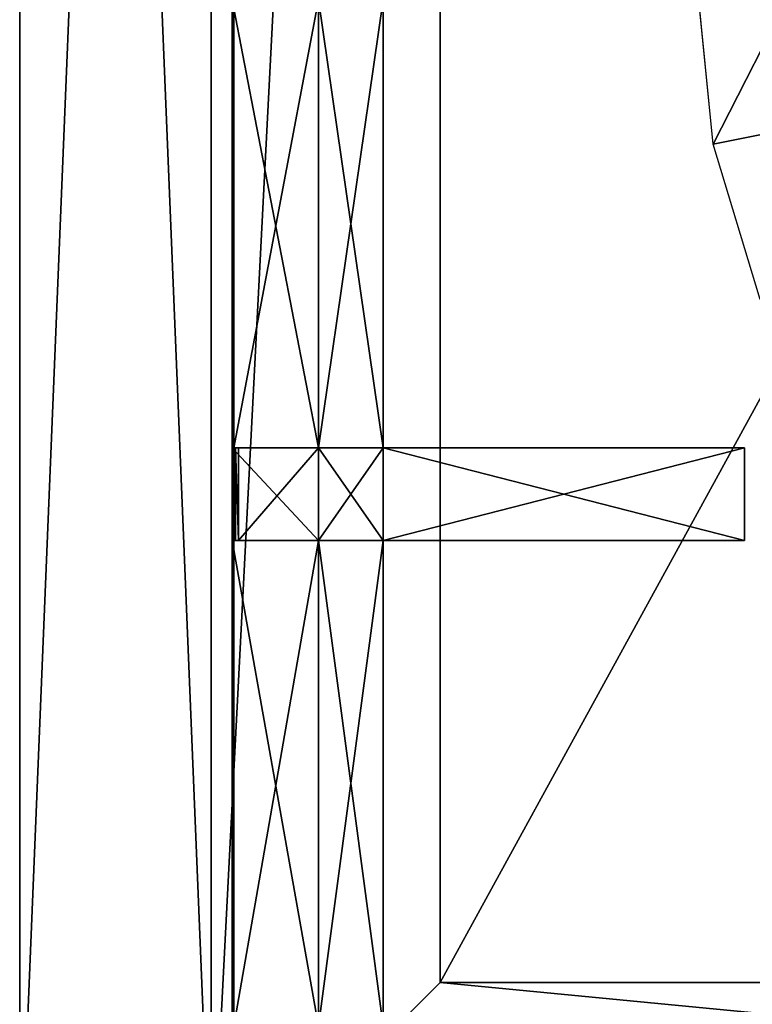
# Model space of a CAD drawing. Extents: x 0 to 35.8, y 0 to 27.5.
# Tile 40 of 256: x 0 to 3.2, y 4.6 to 8.9. Entities that reach past the tile are written whole.
import ezdxf

# ---------------------------------------------------------------- set-up
doc = ezdxf.new("R2010")
doc.units = 0
doc.header["$MEASUREMENT"] = 0
doc.layers.get('0').update_dxf_attribs({"color": 13, "linetype": 'CONTINUOUS'})
for name, color, linetype in [('GAS_ELEMENTS_7', 254, 'CONTINUOUS'), ('GRATE_-_1', 250, 'CONTINUOUS'), ('RGM8058UC_-_BODY', 252, 'CONTINUOUS')]:
    doc.layers.add(name, color=color, linetype=linetype)

# ---------------------------------------------------------------- blocks, each defined once
blk = doc.blocks.new('RGM8658UC_TRADECAD_V06_DXF')
at = {"layer": 'GAS_ELEMENTS_7', "color": 0}
for p, q in [((3.0277, 8.3381, 6.0313), (2.9582, 9.0438, 6.0313)), ((3.4494, 8.422, 6.1778), (3.0277, 8.3381, 6.0313)), ((3.4494, 8.422, 6.1778), (3.0277, 8.3381, 6.0313)), ((3.2335, 7.6595, 6.0313), (3.0277, 8.3381, 6.0313))]:
    blk.add_line(p, q, dxfattribs=at)
at = {"layer": 'GRATE_-_1', "color": 0}
for p, q in [((0.9276, 7.0113, 7.2783), (0.9276, 8.97, 7.2783)), ((0.9276, 7.0113, 7.2783), (0.9276, 8.97, 7.2783)), ((0.9347, 7.0113, 7.5334), (0.9347, 8.97, 7.5334)), ((0.9347, 7.0113, 7.5334), (0.9347, 8.97, 7.5334)), ((1.3043, 8.97, 7.5334), (1.3043, 7.0113, 7.5334)), ((1.3043, 7.0113, 7.0614), (1.3043, 8.97, 7.0614)), ((1.3043, 8.97, 7.2783), (1.3043, 7.0113, 7.2783)), ((1.3043, 8.97, 7.2783), (1.3043, 7.0113, 7.2783)), ((1.3043, 7.0113, 7.0614), (1.3043, 8.97, 7.0614)), ((1.3043, 8.97, 7.5334), (1.3043, 7.0113, 7.5334)), ((1.5877, 8.97, 7.0614), (1.5877, 7.0113, 7.0614)), ((1.5877, 7.0113, 7.5334), (1.5877, 8.97, 7.5334)), ((1.5877, 8.97, 7.0614), (1.5877, 7.0113, 7.0614)), ((1.5877, 7.0113, 7.5334), (1.5877, 8.97, 7.5334)), ((0.9347, 7.0113, 7.5334), (0.9276, 7.0113, 7.2783)), ((0.9276, 7.0113, 7.2783), (1.3043, 7.0113, 7.2783)), ((0.9276, 7.0113, 7.2783), (1.3043, 7.0113, 7.2783)), ((0.9276, 7.0113, 7.2783), (0.9276, 6.607, 7.2783)), ((0.9276, 7.0113, 7.2783), (0.9276, 6.607, 7.2783)), ((0.9347, 7.0113, 7.5334), (0.9276, 7.0113, 7.2783)), ((0.9347, 7.0113, 7.5334), (1.3043, 7.0113, 7.5334)), ((0.9427, 7.0113, 7.8865), (0.9347, 7.0113, 7.5334)), ((0.9347, 7.0113, 7.5334), (1.3043, 7.0113, 7.5334)), ((0.9427, 7.0113, 7.8865), (0.9347, 7.0113, 7.5334)), ((0.9347, 6.607, 7.5334), (0.9347, 7.0113, 7.5334)), ((0.9347, 6.607, 7.5334), (0.9347, 7.0113, 7.5334)), ((1.3043, 7.0113, 7.8865), (0.9427, 7.0113, 7.8865)), ((0.9427, 6.607, 7.8865), (0.9427, 7.0113, 7.8865)), ((0.9427, 7.0113, 7.8865), (0.9548, 7.0113, 8.2709)), ((0.9427, 6.607, 7.8865), (0.9427, 7.0113, 7.8865)), ((1.3043, 7.0113, 7.8865), (0.9427, 7.0113, 7.8865)), ((0.9427, 7.0113, 7.8865), (0.9548, 7.0113, 8.2709)), ((0.9548, 7.0113, 8.2709), (0.9548, 6.607, 8.2709)), ((0.9548, 7.0113, 8.2709), (1.3043, 7.0113, 8.2709)), ((0.9548, 7.0113, 8.2709), (0.9548, 6.607, 8.2709)), ((0.9548, 7.0113, 8.2709), (1.3043, 7.0113, 8.2709)), ((1.3043, 7.0113, 7.5334), (1.3043, 7.0113, 7.8865)), ((1.5877, 7.0113, 7.0614), (1.3043, 7.0113, 7.0614)), ((1.3043, 7.0113, 7.0614), (1.3043, 6.607, 7.0614)), ((1.3043, 7.0113, 7.2783), (1.3043, 7.0113, 7.0614)), ((1.3043, 7.0113, 8.2709), (1.3043, 6.607, 8.2709)), ((1.3043, 7.0113, 7.2783), (1.3043, 7.0113, 7.0614)), ((1.3043, 7.0113, 7.2783), (1.3043, 6.607, 7.2783)), ((1.3043, 7.0113, 7.0614), (1.3043, 6.607, 7.0614)), ((1.3043, 7.0113, 7.8865), (1.3043, 7.0113, 8.2709)), ((1.5877, 7.0113, 7.0614), (1.3043, 7.0113, 7.0614)), ((1.3043, 7.0113, 7.2783), (1.3043, 6.607, 7.2783)), ((1.3043, 7.0113, 7.8865), (1.3043, 7.0113, 8.2709)), ((1.3043, 7.0113, 7.8865), (1.5877, 7.0113, 7.8865)), ((1.5877, 7.0113, 8.2709), (1.3043, 7.0113, 8.2709)), ((1.3043, 7.0113, 7.5334), (1.3043, 7.0113, 7.8865)), ((1.3043, 7.0113, 7.5334), (1.5877, 7.0113, 7.5334)), ((1.3043, 7.0113, 7.8865), (1.5877, 7.0113, 7.8865)), ((1.3043, 7.0113, 8.2709), (1.3043, 6.607, 8.2709)), ((1.5877, 7.0113, 8.2709), (1.3043, 7.0113, 8.2709)), ((1.3043, 7.0113, 7.5334), (1.5877, 7.0113, 7.5334)), ((1.5877, 7.0113, 7.0614), (1.5877, 7.0113, 7.5334)), ((1.5877, 6.607, 7.0614), (1.5877, 7.0113, 7.0614)), ((1.5877, 6.607, 8.2709), (1.5877, 7.0113, 8.2709)), ((1.5877, 7.0113, 8.2709), (3.1645, 7.0113, 8.2709)), ((1.5877, 6.607, 7.5334), (1.5877, 7.0113, 7.5334)), ((1.5877, 7.0113, 7.0614), (1.5877, 7.0113, 7.5334)), ((1.5877, 6.607, 7.0614), (1.5877, 7.0113, 7.0614)), ((1.5877, 7.0113, 7.8865), (3.1645, 7.0113, 7.972)), ((1.5877, 7.0113, 8.2709), (3.1645, 7.0113, 8.2709)), ((1.5877, 7.0113, 8.2709), (1.5877, 7.0113, 7.8865)), ((1.5877, 6.607, 7.8865), (1.5877, 7.0113, 7.8865)), ((1.5877, 7.0113, 7.8865), (1.5877, 7.0113, 7.5334)), ((1.5877, 6.607, 7.5334), (1.5877, 7.0113, 7.5334)), ((1.5877, 7.0113, 7.8865), (3.1645, 7.0113, 7.972)), ((1.5877, 6.607, 7.8865), (1.5877, 7.0113, 7.8865)), ((1.5877, 7.0113, 8.2709), (1.5877, 7.0113, 7.8865)), ((1.5877, 7.0113, 7.8865), (1.5877, 7.0113, 7.5334)), ((1.5877, 6.607, 8.2709), (1.5877, 7.0113, 8.2709)), ((3.1645, 7.0113, 8.2709), (3.1645, 6.607, 8.2709)), ((3.1645, 7.0113, 7.972), (3.1645, 6.607, 7.972)), ((3.1645, 7.0113, 8.2709), (3.1645, 6.607, 8.2709)), ((3.1645, 7.0113, 8.2709), (3.1645, 7.0113, 7.972)), ((3.1645, 7.0113, 8.2709), (3.1645, 7.0113, 7.972)), ((3.1645, 7.0113, 7.972), (3.1645, 6.607, 7.972)), ((0.9276, 4.4852, 7.2783), (0.9276, 6.607, 7.2783)), ((0.9276, 6.607, 7.2783), (0.9347, 6.607, 7.5334)), ((1.3043, 6.607, 7.2783), (0.9276, 6.607, 7.2783)), ((0.9276, 4.4852, 7.2783), (0.9276, 6.607, 7.2783)), ((1.3043, 6.607, 7.2783), (0.9276, 6.607, 7.2783)), ((0.9276, 6.607, 7.2783), (0.9347, 6.607, 7.5334)), ((0.9347, 6.607, 7.5334), (0.9347, 4.4852, 7.5334)), ((0.9427, 6.607, 7.8865), (0.9347, 6.607, 7.5334)), ((0.9347, 6.607, 7.5334), (1.3043, 6.607, 7.5334)), ((0.9347, 6.607, 7.5334), (0.9347, 4.4852, 7.5334)), ((0.9347, 6.607, 7.5334), (1.3043, 6.607, 7.5334)), ((0.9427, 6.607, 7.8865), (0.9347, 6.607, 7.5334)), ((0.9548, 6.607, 8.2709), (0.9427, 6.607, 7.8865)), ((1.3043, 6.607, 7.8865), (0.9427, 6.607, 7.8865)), ((0.9548, 6.607, 8.2709), (0.9427, 6.607, 7.8865)), ((1.3043, 6.607, 7.8865), (0.9427, 6.607, 7.8865)), ((1.3043, 6.607, 8.2709), (0.9548, 6.607, 8.2709)), ((1.3043, 6.607, 8.2709), (0.9548, 6.607, 8.2709)), ((1.3043, 6.607, 7.0614), (1.5877, 6.607, 7.0614)), ((1.3043, 6.607, 7.5334), (1.3043, 6.607, 7.8865)), ((1.3043, 6.607, 7.8865), (1.5877, 6.607, 7.8865)), ((1.5877, 6.607, 7.5334), (1.3043, 6.607, 7.5334)), ((1.3043, 6.607, 7.2783), (1.3043, 6.607, 7.0614)), ((1.3043, 6.607, 8.2709), (1.3043, 6.607, 7.8865)), ((1.3043, 4.4852, 7.2783), (1.3043, 6.607, 7.2783)), ((1.3043, 6.607, 7.0614), (1.5877, 6.607, 7.0614)), ((1.3043, 6.607, 7.0614), (1.3043, 4.4852, 7.0614)), ((1.3043, 6.607, 7.5334), (1.3043, 4.4852, 7.5334)), ((1.3043, 6.607, 7.5334), (1.3043, 6.607, 7.8865)), ((1.3043, 6.607, 8.2709), (1.3043, 6.607, 7.8865)), ((1.3043, 6.607, 8.2709), (1.5877, 6.607, 8.2709)), ((1.3043, 6.607, 7.8865), (1.5877, 6.607, 7.8865)), ((1.3043, 4.4852, 7.2783), (1.3043, 6.607, 7.2783)), ((1.3043, 6.607, 7.0614), (1.3043, 4.4852, 7.0614)), ((1.3043, 6.607, 7.2783), (1.3043, 6.607, 7.0614)), ((1.3043, 6.607, 8.2709), (1.5877, 6.607, 8.2709)), ((1.3043, 6.607, 7.5334), (1.3043, 4.4852, 7.5334)), ((1.5877, 6.607, 7.5334), (1.3043, 6.607, 7.5334)), ((3.1645, 6.607, 8.2709), (1.5877, 6.607, 8.2709)), ((1.5877, 6.607, 7.8865), (1.5877, 6.607, 7.5334)), ((3.1645, 6.607, 7.972), (1.5877, 6.607, 7.8865)), ((1.5877, 6.607, 7.8865), (1.5877, 6.607, 8.2709)), ((3.1645, 6.607, 8.2709), (1.5877, 6.607, 8.2709)), ((1.5877, 6.607, 7.0614), (1.5877, 6.607, 7.5334)), ((1.5877, 6.607, 7.0614), (1.5877, 4.4852, 7.0614)), ((1.5877, 4.4852, 7.5334), (1.5877, 6.607, 7.5334)), ((1.5877, 6.607, 7.0614), (1.5877, 6.607, 7.5334)), ((1.5877, 6.607, 7.8865), (1.5877, 6.607, 7.5334)), ((3.1645, 6.607, 7.972), (1.5877, 6.607, 7.8865)), ((1.5877, 6.607, 7.0614), (1.5877, 4.4852, 7.0614)), ((1.5877, 6.607, 7.8865), (1.5877, 6.607, 8.2709)), ((1.5877, 4.4852, 7.5334), (1.5877, 6.607, 7.5334)), ((3.1645, 6.607, 8.2709), (3.1645, 6.607, 7.972)), ((3.1645, 6.607, 8.2709), (3.1645, 6.607, 7.972))]:
    blk.add_line(p, q, dxfattribs=at)
at = {"layer": 'RGM8058UC_-_BODY', "color": 0}
for p, q in [((0, 3.6756, 7.4867), (0, 24.0972, 7.4867)), ((0, 3.6756, 5.9479), (0, 24.0972, 5.9479)), ((0, 3.6756, 7.4867), (0, 24.0972, 7.4867)), ((0, 3.6756, 5.9479), (0, 24.0972, 5.9479)), ((0, 3.6756), (0, 24.0972)), ((0, 3.6756), (0, 24.0972)), ((0.8357, 24.0972, 7.4867), (0.8357, 3.6756, 7.4867)), ((0.8357, 3.6756), (0.8357, 24.0972)), ((0.8357, 24.0972, 7.4867), (0.8357, 3.6756, 7.4867)), ((0.8357, 24.0972, 6.7115), (0.8357, 3.6756, 6.7115)), ((0.8357, 24.0972, 6.7115), (0.8357, 3.6756, 6.7115)), ((0.8357, 3.6756), (0.8357, 24.0972)), ((1.8357, 4.6756, 6.7115), (1.8357, 23.0972, 6.7115)), ((1.8357, 23.0972, 6.032), (1.8357, 4.6756, 6.032)), ((1.8357, 4.6756, 6.7115), (1.8357, 23.0972, 6.7115)), ((1.8357, 23.0972, 6.032), (1.8357, 4.6756, 6.032)), ((1.8357, 4.6756, 6.7115), (0.8357, 3.6756, 6.7115)), ((1.8357, 4.6756, 6.7115), (0.8357, 3.6756, 6.7115)), ((12.2007, 4.6756, 6.7115), (1.8357, 4.6756, 6.7115)), ((1.8357, 4.6756, 6.7115), (1.8357, 4.6756, 6.032)), ((1.8357, 4.6756, 6.032), (11.9257, 4.6756, 6.032)), ((1.8357, 4.6756, 6.7115), (1.8357, 4.6756, 6.032)), ((12.2007, 4.6756, 6.7115), (1.8357, 4.6756, 6.7115)), ((1.8357, 4.6756, 6.032), (11.9257, 4.6756, 6.032))]:
    blk.add_line(p, q, dxfattribs=at)
at = {"layer": 'GAS_ELEMENTS_7', "color": 254}
mesh = blk.add_polyface(dxfattribs=at)
corners = [(3.3882, 9.0438, 6.1778), (3.0277, 8.3381, 6.0313), (2.9582, 9.0438, 6.0313), (3.4494, 8.422, 6.1778)]
mesh.append_faces([[corners[k] for k in face] for face in [(0, 1, 2), (1, 0, 3)]], dxfattribs={"vtx0": -1, "color": 254})
mesh = blk.add_polyface(dxfattribs=at)
corners = [(3.4494, 8.422, 6.1778), (3.2335, 7.6595, 6.0313), (3.0277, 8.3381, 6.0313), (3.6308, 7.8241, 6.1778)]
mesh.append_faces([[corners[k] for k in face] for face in [(0, 1, 2), (1, 0, 3)]], dxfattribs={"vtx0": -1, "color": 254})
at = {"layer": 'GRATE_-_1', "color": 250}
mesh = blk.add_polyface(dxfattribs=at)
corners = [(0.9276, 8.97, 7.2783), (0.9347, 7.0113, 7.5334), (0.9276, 7.0113, 7.2783), (0.9347, 8.97, 7.5334)]
mesh.append_faces([[corners[k] for k in face] for face in [(0, 1, 2), (1, 0, 3)]], dxfattribs={"vtx0": -1, "color": 250})
mesh = blk.add_polyface(dxfattribs=at)
corners = [(1.3043, 7.0113, 7.2783), (0.9276, 8.97, 7.2783), (0.9276, 7.0113, 7.2783), (1.3043, 8.97, 7.2783)]
mesh.append_faces([[corners[k] for k in face] for face in [(0, 1, 2), (1, 0, 3)]], dxfattribs={"vtx0": -1, "color": 250})
mesh = blk.add_polyface(dxfattribs=at)
corners = [(1.3043, 8.97, 7.5334), (0.9347, 7.0113, 7.5334), (0.9347, 8.97, 7.5334), (1.3043, 7.0113, 7.5334)]
mesh.append_faces([[corners[k] for k in face] for face in [(0, 1, 2), (1, 0, 3)]], dxfattribs={"vtx0": -1, "color": 250})
mesh = blk.add_polyface(dxfattribs=at)
corners = [(1.3043, 8.97, 7.0614), (1.3043, 7.0113, 7.2783), (1.3043, 7.0113, 7.0614), (1.3043, 8.97, 7.2783)]
mesh.append_faces([[corners[k] for k in face] for face in [(0, 1, 2), (1, 0, 3)]], dxfattribs={"vtx0": -1, "color": 250})
mesh = blk.add_polyface(dxfattribs=at)
corners = [(1.5877, 7.0113, 7.0614), (1.3043, 8.97, 7.0614), (1.3043, 7.0113, 7.0614), (1.5877, 8.97, 7.0614)]
mesh.append_faces([[corners[k] for k in face] for face in [(0, 1, 2), (1, 0, 3)]], dxfattribs={"vtx0": -1, "color": 250})
mesh = blk.add_polyface(dxfattribs=at)
corners = [(1.5877, 8.97, 7.5334), (1.3043, 7.0113, 7.5334), (1.3043, 8.97, 7.5334), (1.5877, 7.0113, 7.5334)]
mesh.append_faces([[corners[k] for k in face] for face in [(0, 1, 2), (1, 0, 3)]], dxfattribs={"vtx0": -1, "color": 250})
mesh = blk.add_polyface(dxfattribs=at)
corners = [(1.5877, 8.97, 7.5334), (1.5877, 7.0113, 7.0614), (1.5877, 7.0113, 7.5334), (1.5877, 8.97, 7.0614)]
mesh.append_faces([[corners[k] for k in face] for face in [(0, 1, 2), (1, 0, 3)]], dxfattribs={"vtx0": -1, "color": 250})
mesh = blk.add_polyface(dxfattribs=at)
corners = [(1.3043, 6.607, 7.2783), (0.9276, 7.0113, 7.2783), (0.9276, 6.607, 7.2783), (1.3043, 7.0113, 7.2783)]
mesh.append_faces([[corners[k] for k in face] for face in [(0, 1, 2), (1, 0, 3)]], dxfattribs={"vtx0": -1, "color": 250})
mesh = blk.add_polyface(dxfattribs=at)
corners = [(0.9276, 7.0113, 7.2783), (0.9347, 6.607, 7.5334), (0.9276, 6.607, 7.2783), (0.9347, 7.0113, 7.5334)]
mesh.append_faces([[corners[k] for k in face] for face in [(0, 1, 2), (1, 0, 3)]], dxfattribs={"vtx0": -1, "color": 250})
mesh = blk.add_polyface(dxfattribs=at)
corners = [(1.3043, 7.0113, 7.8865), (0.9347, 7.0113, 7.5334), (1.3043, 7.0113, 7.5334), (0.9427, 7.0113, 7.8865)]
mesh.append_faces([[corners[k] for k in face] for face in [(0, 1, 2), (1, 0, 3)]], dxfattribs={"vtx0": -1, "color": 250})
mesh = blk.add_polyface(dxfattribs=at)
corners = [(0.9347, 7.0113, 7.5334), (0.9427, 6.607, 7.8865), (0.9347, 6.607, 7.5334), (0.9427, 7.0113, 7.8865)]
mesh.append_faces([[corners[k] for k in face] for face in [(0, 1, 2), (1, 0, 3)]], dxfattribs={"vtx0": -1, "color": 250})
mesh = blk.add_polyface(dxfattribs=at)
corners = [(0.9427, 7.0113, 7.8865), (0.9548, 6.607, 8.2709), (0.9427, 6.607, 7.8865), (0.9548, 7.0113, 8.2709)]
mesh.append_faces([[corners[k] for k in face] for face in [(0, 1, 2), (1, 0, 3)]], dxfattribs={"vtx0": -1, "color": 250})
mesh = blk.add_polyface(dxfattribs=at)
corners = [(1.3043, 7.0113, 8.2709), (0.9427, 7.0113, 7.8865), (1.3043, 7.0113, 7.8865), (0.9548, 7.0113, 8.2709)]
mesh.append_faces([[corners[k] for k in face] for face in [(0, 1, 2), (1, 0, 3)]], dxfattribs={"vtx0": -1, "color": 250})
mesh = blk.add_polyface(dxfattribs=at)
corners = [(1.3043, 7.0113, 8.2709), (0.9548, 6.607, 8.2709), (0.9548, 7.0113, 8.2709), (1.3043, 6.607, 8.2709)]
mesh.append_faces([[corners[k] for k in face] for face in [(0, 1, 2), (1, 0, 3)]], dxfattribs={"vtx0": -1, "color": 250})
mesh = blk.add_polyface(dxfattribs=at)
corners = [(1.5877, 6.607, 7.0614), (1.3043, 7.0113, 7.0614), (1.3043, 6.607, 7.0614), (1.5877, 7.0113, 7.0614)]
mesh.append_faces([[corners[k] for k in face] for face in [(0, 1, 2), (1, 0, 3)]], dxfattribs={"vtx0": -1, "color": 250})
mesh = blk.add_polyface(dxfattribs=at)
corners = [(1.3043, 7.0113, 7.0614), (1.3043, 6.607, 7.2783), (1.3043, 6.607, 7.0614), (1.3043, 7.0113, 7.2783)]
mesh.append_faces([[corners[k] for k in face] for face in [(0, 1, 2), (1, 0, 3)]], dxfattribs={"vtx0": -1, "color": 250})
mesh = blk.add_polyface(dxfattribs=at)
corners = [(1.5877, 7.0113, 8.2709), (1.3043, 7.0113, 7.8865), (1.5877, 7.0113, 7.8865), (1.3043, 7.0113, 8.2709)]
mesh.append_faces([[corners[k] for k in face] for face in [(0, 1, 2), (1, 0, 3)]], dxfattribs={"vtx0": -1, "color": 250})
mesh = blk.add_polyface(dxfattribs=at)
corners = [(1.5877, 7.0113, 7.8865), (1.3043, 7.0113, 7.5334), (1.5877, 7.0113, 7.5334), (1.3043, 7.0113, 7.8865)]
mesh.append_faces([[corners[k] for k in face] for face in [(0, 1, 2), (1, 0, 3)]], dxfattribs={"vtx0": -1, "color": 250})
mesh = blk.add_polyface(dxfattribs=at)
corners = [(1.5877, 7.0113, 8.2709), (1.3043, 6.607, 8.2709), (1.3043, 7.0113, 8.2709), (1.5877, 6.607, 8.2709)]
mesh.append_faces([[corners[k] for k in face] for face in [(0, 1, 2), (1, 0, 3)]], dxfattribs={"vtx0": -1, "color": 250})
mesh = blk.add_polyface(dxfattribs=at)
corners = [(3.1645, 7.0113, 8.2709), (1.5877, 6.607, 8.2709), (1.5877, 7.0113, 8.2709), (3.1645, 6.607, 8.2709)]
mesh.append_faces([[corners[k] for k in face] for face in [(0, 1, 2), (1, 0, 3)]], dxfattribs={"vtx0": -1, "color": 250})
mesh = blk.add_polyface(dxfattribs=at)
corners = [(1.5877, 7.0113, 7.5334), (1.5877, 6.607, 7.0614), (1.5877, 6.607, 7.5334), (1.5877, 7.0113, 7.0614)]
mesh.append_faces([[corners[k] for k in face] for face in [(0, 1, 2), (1, 0, 3)]], dxfattribs={"vtx0": -1, "color": 250})
mesh = blk.add_polyface(dxfattribs=at)
corners = [(3.1645, 7.0113, 7.972), (1.5877, 7.0113, 8.2709), (1.5877, 7.0113, 7.8865), (3.1645, 7.0113, 8.2709)]
mesh.append_faces([[corners[k] for k in face] for face in [(0, 1, 2), (1, 0, 3)]], dxfattribs={"vtx0": -1, "color": 250})
mesh = blk.add_polyface(dxfattribs=at)
corners = [(1.5877, 7.0113, 7.8865), (1.5877, 6.607, 7.5334), (1.5877, 6.607, 7.8865), (1.5877, 7.0113, 7.5334)]
mesh.append_faces([[corners[k] for k in face] for face in [(0, 1, 2), (1, 0, 3)]], dxfattribs={"vtx0": -1, "color": 250})
mesh = blk.add_polyface(dxfattribs=at)
corners = [(3.1645, 6.607, 7.972), (1.5877, 7.0113, 7.8865), (1.5877, 6.607, 7.8865), (3.1645, 7.0113, 7.972)]
mesh.append_faces([[corners[k] for k in face] for face in [(0, 1, 2), (1, 0, 3)]], dxfattribs={"vtx0": -1, "color": 250})
mesh = blk.add_polyface(dxfattribs=at)
corners = [(3.1645, 7.0113, 8.2709), (3.1645, 6.607, 7.972), (3.1645, 6.607, 8.2709), (3.1645, 7.0113, 7.972)]
mesh.append_faces([[corners[k] for k in face] for face in [(0, 1, 2), (1, 0, 3)]], dxfattribs={"vtx0": -1, "color": 250})
mesh = blk.add_polyface(dxfattribs=at)
corners = [(0.9276, 6.607, 7.2783), (0.9347, 4.4852, 7.5334), (0.9276, 4.4852, 7.2783), (0.9347, 6.607, 7.5334)]
mesh.append_faces([[corners[k] for k in face] for face in [(0, 1, 2), (1, 0, 3)]], dxfattribs={"vtx0": -1, "color": 250})
mesh = blk.add_polyface(dxfattribs=at)
corners = [(1.3043, 4.4852, 7.2783), (0.9276, 6.607, 7.2783), (0.9276, 4.4852, 7.2783), (1.3043, 6.607, 7.2783)]
mesh.append_faces([[corners[k] for k in face] for face in [(0, 1, 2), (1, 0, 3)]], dxfattribs={"vtx0": -1, "color": 250})
mesh = blk.add_polyface(dxfattribs=at)
corners = [(1.3043, 6.607, 7.5334), (0.9347, 4.4852, 7.5334), (0.9347, 6.607, 7.5334), (1.3043, 4.4852, 7.5334)]
mesh.append_faces([[corners[k] for k in face] for face in [(0, 1, 2), (1, 0, 3)]], dxfattribs={"vtx0": -1, "color": 250})
mesh = blk.add_polyface(dxfattribs=at)
corners = [(0.9427, 6.607, 7.8865), (1.3043, 6.607, 7.5334), (0.9347, 6.607, 7.5334), (1.3043, 6.607, 7.8865)]
mesh.append_faces([[corners[k] for k in face] for face in [(0, 1, 2), (1, 0, 3)]], dxfattribs={"vtx0": -1, "color": 250})
mesh = blk.add_polyface(dxfattribs=at)
corners = [(0.9548, 6.607, 8.2709), (1.3043, 6.607, 7.8865), (0.9427, 6.607, 7.8865), (1.3043, 6.607, 8.2709)]
mesh.append_faces([[corners[k] for k in face] for face in [(0, 1, 2), (1, 0, 3)]], dxfattribs={"vtx0": -1, "color": 250})
mesh = blk.add_polyface(dxfattribs=at)
corners = [(1.3043, 6.607, 7.8865), (1.5877, 6.607, 7.5334), (1.3043, 6.607, 7.5334), (1.5877, 6.607, 7.8865)]
mesh.append_faces([[corners[k] for k in face] for face in [(0, 1, 2), (1, 0, 3)]], dxfattribs={"vtx0": -1, "color": 250})
mesh = blk.add_polyface(dxfattribs=at)
corners = [(1.5877, 4.4852, 7.0614), (1.3043, 6.607, 7.0614), (1.3043, 4.4852, 7.0614), (1.5877, 6.607, 7.0614)]
mesh.append_faces([[corners[k] for k in face] for face in [(0, 1, 2), (1, 0, 3)]], dxfattribs={"vtx0": -1, "color": 250})
mesh = blk.add_polyface(dxfattribs=at)
corners = [(1.3043, 6.607, 8.2709), (1.5877, 6.607, 7.8865), (1.3043, 6.607, 7.8865), (1.5877, 6.607, 8.2709)]
mesh.append_faces([[corners[k] for k in face] for face in [(0, 1, 2), (1, 0, 3)]], dxfattribs={"vtx0": -1, "color": 250})
mesh = blk.add_polyface(dxfattribs=at)
corners = [(1.3043, 6.607, 7.0614), (1.3043, 4.4852, 7.2783), (1.3043, 4.4852, 7.0614), (1.3043, 6.607, 7.2783)]
mesh.append_faces([[corners[k] for k in face] for face in [(0, 1, 2), (1, 0, 3)]], dxfattribs={"vtx0": -1, "color": 250})
mesh = blk.add_polyface(dxfattribs=at)
corners = [(1.5877, 6.607, 7.5334), (1.3043, 4.4852, 7.5334), (1.3043, 6.607, 7.5334), (1.5877, 4.4852, 7.5334)]
mesh.append_faces([[corners[k] for k in face] for face in [(0, 1, 2), (1, 0, 3)]], dxfattribs={"vtx0": -1, "color": 250})
mesh = blk.add_polyface(dxfattribs=at)
corners = [(1.5877, 6.607, 8.2709), (3.1645, 6.607, 7.972), (1.5877, 6.607, 7.8865), (3.1645, 6.607, 8.2709)]
mesh.append_faces([[corners[k] for k in face] for face in [(0, 1, 2), (1, 0, 3)]], dxfattribs={"vtx0": -1, "color": 250})
mesh = blk.add_polyface(dxfattribs=at)
corners = [(1.5877, 6.607, 7.5334), (1.5877, 4.4852, 7.0614), (1.5877, 4.4852, 7.5334), (1.5877, 6.607, 7.0614)]
mesh.append_faces([[corners[k] for k in face] for face in [(0, 1, 2), (1, 0, 3)]], dxfattribs={"vtx0": -1, "color": 250})
at = {"layer": 'RGM8058UC_-_BODY', "color": 252}
mesh = blk.add_polyface(dxfattribs=at)
corners = [(0.8357, 24.0972, 7.4867), (0, 3.6756, 7.4867), (0, 24.0972, 7.4867), (0.8357, 3.6756, 7.4867)]
mesh.append_faces([[corners[k] for k in face] for face in [(0, 1, 2), (1, 0, 3)]], dxfattribs={"vtx0": -1, "color": 252})
mesh = blk.add_polyface(dxfattribs=at)
corners = [(0, 24.0972, 5.9479), (0, 3.6756, 7.4867), (0, 3.6756, 5.9479), (0, 24.0972, 7.4867)]
mesh.append_faces([[corners[k] for k in face] for face in [(0, 1, 2), (1, 0, 3)]], dxfattribs={"vtx0": -1, "color": 252})
mesh = blk.add_polyface(dxfattribs=at)
corners = [(0, 24.0972), (0, 3.6756, 5.9479), (0, 3.6756), (0, 24.0972, 5.9479)]
mesh.append_faces([[corners[k] for k in face] for face in [(0, 1, 2), (1, 0, 3)]], dxfattribs={"vtx0": -1, "color": 252})
mesh = blk.add_polyface(dxfattribs=at)
corners = [(0.8357, 3.6756), (0, 24.0972), (0, 3.6756), (0.8357, 24.0972)]
mesh.append_faces([[corners[k] for k in face] for face in [(0, 1, 2), (1, 0, 3)]], dxfattribs={"vtx0": -1, "color": 252})
mesh = blk.add_polyface(dxfattribs=at)
corners = [(0.8357, 24.0972, 7.4867), (0.8357, 3.6756, 6.7115), (0.8357, 3.6756, 7.4867), (0.8357, 24.0972, 6.7115)]
mesh.append_faces([[corners[k] for k in face] for face in [(0, 1, 2), (1, 0, 3)]], dxfattribs={"vtx0": -1, "color": 252})
mesh = blk.add_polyface(dxfattribs=at)
corners = [(1.8357, 23.0972, 6.7115), (0.8357, 3.6756, 6.7115), (0.8357, 24.0972, 6.7115), (1.8357, 4.6756, 6.7115)]
mesh.append_faces([[corners[k] for k in face] for face in [(0, 1, 2), (1, 0, 3)]], dxfattribs={"vtx0": -1, "color": 252})
mesh = blk.add_polyface(dxfattribs=at)
corners = [(12.2007, 3.6756), (0.8357, 24.0972), (0.8357, 3.6756), (12.2007, 24.0972)]
mesh.append_faces([[corners[k] for k in face] for face in [(0, 1, 2), (1, 0, 3)]], dxfattribs={"vtx0": -1, "color": 252})
mesh = blk.add_polyface(dxfattribs=at)
corners = [(1.8357, 23.0972, 6.7115), (1.8357, 4.6756, 6.032), (1.8357, 4.6756, 6.7115), (1.8357, 23.0972, 6.032)]
mesh.append_faces([[corners[k] for k in face] for face in [(0, 1, 2), (1, 0, 3)]], dxfattribs={"vtx0": -1, "color": 252})
mesh = blk.add_polyface(dxfattribs=at)
corners = [(11.9257, 23.0972, 6.032), (1.8357, 4.6756, 6.032), (1.8357, 23.0972, 6.032), (11.9257, 4.6756, 6.032)]
mesh.append_faces([[corners[k] for k in face] for face in [(0, 1, 2), (1, 0, 3)]], dxfattribs={"vtx0": -1, "color": 252})
mesh = blk.add_polyface(dxfattribs=at)
corners = [(1.8357, 4.6756, 6.7115), (12.2007, 3.6756, 6.7115), (0.8357, 3.6756, 6.7115), (12.2007, 4.6756, 6.7115)]
mesh.append_faces([[corners[k] for k in face] for face in [(0, 1, 2), (1, 0, 3)]], dxfattribs={"vtx0": -1, "color": 252})
mesh = blk.add_polyface(dxfattribs=at)
corners = [(12.2007, 4.6756, 6.7115), (1.8357, 4.6756, 6.032), (11.9257, 4.6756, 6.032), (1.8357, 4.6756, 6.7115)]
mesh.append_faces([[corners[k] for k in face] for face in [(0, 1, 2), (1, 0, 3)]], dxfattribs={"vtx0": -1, "color": 252})

msp = doc.modelspace()

# ---------------------------------------------------------------- block references
at = {"color": 0}
msp.add_blockref('RGM8658UC_TRADECAD_V06_DXF', (0, 0), dxfattribs=at)

doc.saveas('drawing.dxf')
